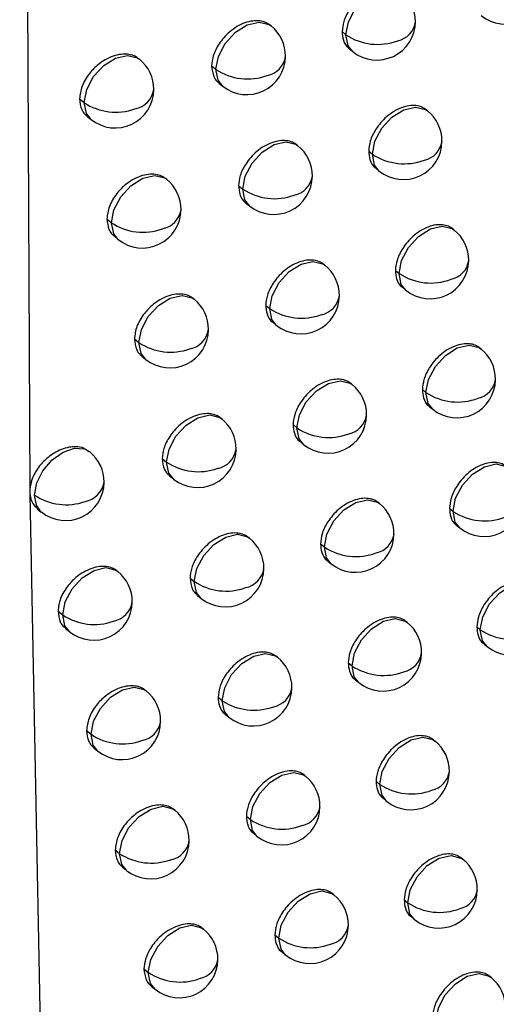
# Model space of a CAD drawing. Header units: millimetres. Extents: x 12 to 1209, y -252 to 1182.
# Tile 145 of 162: x 938.22 to 944.4, y 745.45 to 758.2. Entities that reach past the tile are written whole.
import ezdxf

# ---------------------------------------------------------------- set-up
doc = ezdxf.new("R2010")
doc.units = ezdxf.units.MM

msp = doc.modelspace()

# ---------------------------------------------------------------- linework, layer by layer
at = {"color": 7, "linetype": 'Continuous', "lineweight": 25}
for p, q in [((938.225, 778.24), (938.356, 752.119)), ((941.483, 758.123), (941.471, 758.133)), ((942.403, 758.049), (942.454, 758.009)), ((942.498, 757.826), (942.542, 757.791)), ((939.776, 757.692), (939.768, 757.698)), ((940.713, 757.606), (940.768, 757.561)), ((940.808, 757.382), (940.857, 757.343)), ((939.001, 757.179), (939.061, 757.13)), ((943.511, 757.024), (943.495, 757.038)), ((939.097, 756.955), (939.15, 756.912)), ((941.831, 756.572), (941.818, 756.583)), ((942.748, 756.502), (942.797, 756.462)), ((942.842, 756.279), (942.885, 756.244)), ((940.13, 756.137), (940.12, 756.144)), ((941.062, 756.054), (941.116, 756.01)), ((941.158, 755.83), (941.205, 755.792)), ((939.355, 755.623), (939.415, 755.575)), ((939.452, 755.399), (939.503, 755.357)), ((943.857, 755.48), (943.839, 755.494)), ((942.181, 755.024), (942.167, 755.036)), ((943.094, 754.957), (943.142, 754.918)), ((943.189, 754.734), (943.231, 754.7)), ((940.485, 754.585), (940.475, 754.593)), ((941.414, 754.505), (941.466, 754.463)), ((941.509, 754.282), (941.555, 754.245)), ((939.712, 754.07), (939.77, 754.023)), ((939.808, 753.846), (939.859, 753.805)), ((944.205, 753.939), (944.186, 753.954)), ((942.534, 753.48), (942.519, 753.492)), ((943.444, 753.415), (943.49, 753.378)), ((943.537, 753.193), (943.579, 753.16)), ((940.843, 753.036), (940.832, 753.045)), ((941.768, 752.96), (941.819, 752.918)), ((941.863, 752.736), (941.908, 752.7)), ((939.132, 752.609), (939.124, 752.615)), ((940.071, 752.52), (940.128, 752.475)), ((940.167, 752.297), (940.217, 752.257)), ((938.356, 752.119), (938.355, 752.087)), ((938.355, 752.087), (938.357, 752.057)), ((938.357, 752.057), (938.514, 744.04)), ((942.889, 751.938), (942.873, 751.951)), ((938.452, 751.872), (938.505, 751.829)), ((943.795, 751.876), (943.841, 751.84)), ((943.889, 751.654), (943.929, 751.622)), ((941.203, 751.491), (941.191, 751.501)), ((942.124, 751.417), (942.174, 751.377)), ((942.219, 751.194), (942.263, 751.159)), ((939.497, 751.059), (939.489, 751.066)), ((940.433, 750.974), (940.488, 750.929)), ((940.528, 750.75), (940.577, 750.711)), ((938.722, 750.546), (938.782, 750.498)), ((943.247, 750.4), (943.23, 750.413)), ((938.818, 750.322), (938.871, 750.28)), ((944.15, 750.341), (944.194, 750.305)), ((944.243, 750.119), (944.282, 750.087)), ((941.566, 749.948), (941.552, 749.959)), ((942.483, 749.878), (942.532, 749.838)), ((942.577, 749.655), (942.621, 749.62)), ((939.865, 749.513), (939.855, 749.52)), ((940.797, 749.43), (940.851, 749.387)), ((940.892, 749.206), (940.939, 749.169)), ((939.091, 748.998), (939.15, 748.951)), ((943.607, 748.864), (943.589, 748.878)), ((939.187, 748.774), (939.239, 748.733)), ((941.931, 748.409), (941.916, 748.42)), ((942.844, 748.341), (942.892, 748.303)), ((942.938, 748.119), (942.981, 748.085)), ((940.235, 747.969), (940.224, 747.978)), ((941.163, 747.89), (941.216, 747.847)), ((941.258, 747.666), (941.304, 747.629)), ((939.462, 747.454), (939.52, 747.408)), ((943.97, 747.332), (943.951, 747.347)), ((939.558, 747.23), (939.609, 747.19)), ((942.298, 746.873), (942.283, 746.885)), ((943.208, 746.808), (943.255, 746.77)), ((943.302, 746.586), (943.343, 746.552)), ((940.607, 746.429), (940.596, 746.438)), ((941.531, 746.353), (941.583, 746.311)), ((941.626, 746.13), (941.672, 746.093)), ((939.836, 745.913), (939.892, 745.867)), ((944.335, 745.803), (944.315, 745.818)), ((939.931, 745.689), (939.981, 745.649))]:
    msp.add_line(p, q, dxfattribs=at)
at = {"color": 7, "linetype": 'Continuous', "lineweight": 25, "flags": 128}
for points in [[(942.454, 758.009), (942.486, 758.177), (942.575, 758.345), (942.706, 758.488), (942.86, 758.585), (943.014, 758.62), (943.143, 758.588), (943.168, 758.571)], [(940.768, 757.561), (940.801, 757.729), (940.889, 757.897), (941.021, 758.04), (941.175, 758.137), (941.328, 758.172), (941.457, 758.14), (941.483, 758.123)], [(942.542, 757.791), (942.482, 757.867), (942.454, 758.009)], [(939.061, 757.13), (939.094, 757.298), (939.183, 757.466), (939.314, 757.609), (939.468, 757.706), (939.621, 757.741), (939.751, 757.709), (939.776, 757.692)], [(940.857, 757.343), (940.797, 757.419), (940.768, 757.561)], [(939.15, 756.912), (939.09, 756.988), (939.061, 757.13)], [(942.797, 756.462), (942.829, 756.63), (942.918, 756.798), (943.049, 756.942), (943.203, 757.038), (943.357, 757.073), (943.486, 757.041), (943.511, 757.024)], [(941.116, 756.01), (941.149, 756.178), (941.237, 756.346), (941.369, 756.49), (941.523, 756.586), (941.676, 756.621), (941.805, 756.59), (941.831, 756.572)], [(942.885, 756.244), (942.825, 756.32), (942.797, 756.462)], [(939.415, 755.575), (939.447, 755.743), (939.536, 755.911), (939.667, 756.054), (939.821, 756.151), (939.975, 756.186), (940.104, 756.154), (940.13, 756.137)], [(941.205, 755.792), (941.145, 755.869), (941.116, 756.01)], [(939.503, 755.357), (939.443, 755.433), (939.415, 755.575)], [(943.142, 754.918), (943.175, 755.086), (943.263, 755.254), (943.395, 755.398), (943.549, 755.494), (943.702, 755.529), (943.832, 755.498), (943.857, 755.48)], [(941.466, 754.463), (941.499, 754.63), (941.588, 754.799), (941.719, 754.942), (941.873, 755.039), (942.026, 755.074), (942.156, 755.042), (942.181, 755.024)], [(943.231, 754.7), (943.171, 754.777), (943.142, 754.918)], [(939.77, 754.023), (939.803, 754.191), (939.892, 754.359), (940.023, 754.503), (940.177, 754.599), (940.33, 754.634), (940.459, 754.603), (940.485, 754.585)], [(941.555, 754.245), (941.495, 754.321), (941.466, 754.462)], [(939.859, 753.805), (939.799, 753.881), (939.77, 754.023)], [(943.49, 753.378), (943.523, 753.545), (943.612, 753.714), (943.743, 753.857), (943.897, 753.954), (944.05, 753.989), (944.18, 753.957), (944.205, 753.939)], [(941.819, 752.918), (941.852, 753.086), (941.94, 753.254), (942.072, 753.397), (942.226, 753.494), (942.379, 753.529), (942.508, 753.497), (942.534, 753.48)], [(943.579, 753.16), (943.519, 753.236), (943.49, 753.377)], [(940.128, 752.475), (940.161, 752.642), (940.249, 752.811), (940.381, 752.954), (940.535, 753.05), (940.688, 753.086), (940.817, 753.054), (940.843, 753.036)], [(941.908, 752.7), (941.848, 752.776), (941.819, 752.918)], [(938.417, 752.047), (938.446, 752.205), (938.525, 752.364), (938.644, 752.504), (938.787, 752.606), (938.934, 752.655), (939.065, 752.645), (939.132, 752.609)], [(940.217, 752.257), (940.157, 752.333), (940.128, 752.474)], [(943.841, 751.84), (943.873, 752.008), (943.962, 752.176), (944.094, 752.319), (944.248, 752.416), (944.401, 752.451), (944.53, 752.419), (944.556, 752.401)], [(938.505, 751.829), (938.441, 751.916), (938.417, 752.047)], [(942.174, 751.377), (942.207, 751.544), (942.296, 751.713), (942.427, 751.856), (942.581, 751.952), (942.734, 751.987), (942.864, 751.956), (942.889, 751.938)], [(943.929, 751.622), (943.869, 751.698), (943.841, 751.84)], [(940.488, 750.929), (940.521, 751.097), (940.61, 751.265), (940.741, 751.408), (940.895, 751.505), (941.048, 751.54), (941.178, 751.508), (941.203, 751.491)], [(942.263, 751.159), (942.203, 751.235), (942.174, 751.376)], [(938.782, 750.498), (938.815, 750.665), (938.904, 750.834), (939.035, 750.977), (939.189, 751.073), (939.342, 751.109), (939.472, 751.077), (939.497, 751.059)], [(940.577, 750.711), (940.517, 750.787), (940.488, 750.929)], [(944.194, 750.305), (944.226, 750.473), (944.315, 750.641), (944.447, 750.784), (944.601, 750.881), (944.754, 750.916), (944.883, 750.884), (944.909, 750.867)], [(938.871, 750.28), (938.811, 750.356), (938.782, 750.497)], [(942.532, 749.838), (942.565, 750.006), (942.653, 750.174), (942.785, 750.317), (942.939, 750.414), (943.092, 750.449), (943.221, 750.417), (943.247, 750.4)], [(944.282, 750.087), (944.223, 750.163), (944.194, 750.305)], [(940.851, 749.387), (940.883, 749.554), (940.972, 749.723), (941.103, 749.866), (941.258, 749.963), (941.411, 749.998), (941.54, 749.966), (941.566, 749.948)], [(942.621, 749.62), (942.561, 749.696), (942.532, 749.838)], [(939.15, 748.951), (939.183, 749.119), (939.271, 749.287), (939.403, 749.43), (939.557, 749.527), (939.71, 749.562), (939.839, 749.53), (939.865, 749.513)], [(940.939, 749.169), (940.88, 749.245), (940.851, 749.386)], [(939.239, 748.733), (939.179, 748.809), (939.15, 748.95)], [(942.892, 748.303), (942.925, 748.47), (943.013, 748.639), (943.145, 748.782), (943.299, 748.878), (943.452, 748.914), (943.581, 748.882), (943.607, 748.864)], [(941.216, 747.847), (941.248, 748.015), (941.337, 748.183), (941.468, 748.327), (941.622, 748.423), (941.776, 748.458), (941.905, 748.427), (941.931, 748.409)], [(942.981, 748.085), (942.921, 748.161), (942.892, 748.302)], [(939.52, 747.408), (939.553, 747.575), (939.641, 747.744), (939.773, 747.887), (939.927, 747.983), (940.08, 748.019), (940.209, 747.987), (940.235, 747.969)], [(941.304, 747.629), (941.244, 747.706), (941.216, 747.847)], [(939.609, 747.19), (939.549, 747.266), (939.52, 747.407)], [(943.255, 746.77), (943.287, 746.938), (943.376, 747.106), (943.507, 747.25), (943.661, 747.346), (943.815, 747.381), (943.944, 747.349), (943.97, 747.332)], [(941.583, 746.311), (941.615, 746.479), (941.704, 746.647), (941.836, 746.791), (941.99, 746.887), (942.143, 746.922), (942.272, 746.89), (942.298, 746.873)], [(943.343, 746.552), (943.283, 746.628), (943.255, 746.77)], [(939.892, 745.867), (939.925, 746.035), (940.014, 746.203), (940.145, 746.347), (940.299, 746.443), (940.452, 746.478), (940.582, 746.447), (940.607, 746.429)], [(941.672, 746.093), (941.612, 746.169), (941.583, 746.311)], [(939.981, 745.649), (939.921, 745.726), (939.892, 745.867)], [(943.62, 745.241), (943.652, 745.409), (943.741, 745.577), (943.872, 745.72), (944.026, 745.817), (944.18, 745.852), (944.309, 745.82), (944.335, 745.803)]]:
    msp.add_lwpolyline(points, dxfattribs=at)
at = {"color": 7, "linetype": 'Continuous', "lineweight": 25}
for centre, radius, start, end in [((942.855, 758.181), 0.5, 359.4453, 51.2257), ((944.52, 758.646), 0.5, 231.2257, 359.4251), ((941.17, 757.733), 0.5, 359.4757, 51.2257), ((942.855, 758.181), 0.5, 231.2257, 359.4453), ((943.064, 758.22), 0.295, 282.0975, 351.3722), ((942.862, 758.004), 0.409, 179.2558, 179.3098), ((942.864, 758.627), 0.743, 236.4195, 290.6147), ((939.463, 757.302), 0.5, 359.5154, 51.2257), ((941.17, 757.733), 0.5, 231.2257, 359.4757), ((941.375, 757.775), 0.299, 281.2471, 351.0517), ((941.177, 757.556), 0.409, 179.2558, 179.3223), ((941.178, 758.179), 0.742, 236.4343, 290.0376), ((939.463, 757.302), 0.5, 231.2257, 359.5154), ((939.664, 757.347), 0.303, 280.4042, 350.7262), ((939.47, 757.125), 0.409, 179.2558, 179.3325), ((939.471, 757.748), 0.742, 236.4615, 289.4622), ((943.198, 756.634), 0.5, 359.4376, 51.2257), ((941.518, 756.182), 0.5, 359.4658, 51.2257), ((943.198, 756.634), 0.5, 231.2257, 359.4376), ((943.408, 756.673), 0.294, 282.2924, 351.4441), ((943.205, 756.457), 0.409, 179.2558, 179.307), ((943.207, 757.081), 0.743, 236.4145, 290.7454), ((941.518, 756.182), 0.5, 231.2257, 359.4658), ((941.724, 756.223), 0.298, 281.453, 351.1296), ((939.816, 755.747), 0.5, 359.5033, 51.2257), ((941.525, 756.005), 0.409, 179.2558, 179.3197), ((941.527, 756.628), 0.742, 236.4269, 290.1768), ((939.816, 755.747), 0.5, 231.2257, 359.5033), ((940.018, 755.791), 0.302, 280.6209, 350.8105), ((939.823, 755.57), 0.409, 179.2558, 179.3303), ((939.825, 756.193), 0.742, 236.4516, 289.6099), ((943.544, 755.09), 0.5, 359.4303, 51.2257), ((941.868, 754.635), 0.5, 359.4563, 51.2257), ((943.544, 755.09), 0.5, 231.2257, 359.4303), ((943.755, 755.128), 0.293, 282.4842, 351.5144), ((943.551, 754.913), 0.409, 179.2558, 179.3041), ((943.553, 755.537), 0.743, 236.41, 290.8738), ((941.868, 754.635), 0.5, 231.2257, 359.4563), ((942.075, 754.675), 0.297, 281.6557, 351.2057), ((940.172, 754.195), 0.5, 359.4916, 51.2257), ((941.875, 754.457), 0.409, 179.2558, 179.317), ((941.877, 755.081), 0.742, 236.4201, 290.3136), ((940.172, 754.195), 0.5, 231.2257, 359.4916), ((940.375, 754.238), 0.301, 280.8342, 350.8928), ((940.179, 754.018), 0.409, 179.2558, 179.328), ((940.181, 754.641), 0.742, 236.4423, 289.755), ((943.892, 753.549), 0.5, 359.4234, 51.2257), ((942.221, 753.09), 0.5, 359.4473, 51.2257), ((943.892, 753.549), 0.5, 231.2257, 359.4234), ((944.103, 753.587), 0.292, 282.673, 351.5832), ((943.899, 753.372), 0.409, 179.2558, 179.3011), ((943.901, 753.996), 0.743, 236.4059, 291), ((942.221, 753.09), 0.5, 231.2257, 359.4473), ((942.429, 753.13), 0.296, 281.8552, 351.2802), ((940.53, 752.646), 0.5, 359.4805, 51.2257), ((942.228, 752.913), 0.409, 179.2558, 179.3142), ((942.23, 753.536), 0.742, 236.4138, 290.4478), ((938.819, 752.219), 0.5, 359.5222, 51.2257), ((940.53, 752.646), 0.5, 231.2257, 359.4805), ((940.734, 752.689), 0.3, 281.0442, 350.9733), ((940.537, 752.469), 0.409, 179.2558, 179.3256), ((940.538, 753.093), 0.742, 236.4335, 289.8975), ((938.819, 752.219), 0.5, 231.2257, 359.5222), ((939.018, 752.264), 0.304, 280.2525, 350.6482), ((938.827, 752.665), 0.742, 236.4651, 289.3483), ((942.576, 751.548), 0.5, 359.4388, 51.2257), ((944.243, 752.012), 0.5, 231.2257, 359.417), ((944.249, 751.835), 0.409, 179.2558, 179.2982), ((944.252, 752.458), 0.743, 236.4022, 291.1239), ((940.89, 751.101), 0.5, 359.4699, 51.2257), ((942.576, 751.548), 0.5, 231.2257, 359.4388), ((942.785, 751.588), 0.295, 282.0515, 351.353), ((942.583, 751.371), 0.409, 179.2558, 179.3114), ((942.585, 751.995), 0.743, 236.4079, 290.5798), ((939.184, 750.669), 0.5, 359.5094, 51.2257), ((940.89, 751.101), 0.5, 231.2257, 359.4699), ((941.095, 751.143), 0.299, 281.2509, 351.0519), ((940.897, 750.924), 0.409, 179.2558, 179.3231), ((940.899, 751.547), 0.742, 236.4253, 290.0374), ((939.184, 750.669), 0.5, 231.2257, 359.5094), ((939.385, 750.714), 0.303, 280.4564, 350.746), ((939.191, 750.492), 0.409, 179.2558, 179.3325), ((939.192, 751.115), 0.742, 236.4543, 289.4963), ((944.596, 750.477), 0.5, 231.2257, 359.4111), ((942.934, 750.01), 0.5, 359.4308, 51.2257), ((944.603, 750.3), 0.409, 179.2558, 179.2953), ((944.605, 750.923), 0.743, 236.399, 291.2456), ((941.253, 749.559), 0.5, 359.4597, 51.2257), ((942.934, 750.01), 0.5, 231.2257, 359.4308), ((943.143, 750.049), 0.294, 282.2448, 351.4242), ((942.941, 749.833), 0.409, 179.2558, 179.3085), ((942.943, 750.456), 0.743, 236.4025, 290.7093), ((939.552, 749.123), 0.5, 359.4972, 51.2257), ((941.253, 749.559), 0.5, 231.2257, 359.4597), ((941.458, 749.6), 0.298, 281.4544, 351.1287), ((941.259, 749.381), 0.409, 179.2558, 179.3205), ((941.261, 750.005), 0.742, 236.4176, 290.1748), ((939.552, 749.123), 0.5, 231.2257, 359.4972), ((939.754, 749.167), 0.302, 280.6699, 350.8288), ((939.559, 748.946), 0.409, 179.2558, 179.3303), ((939.56, 749.569), 0.742, 236.4441, 289.6416), ((943.294, 748.474), 0.5, 359.4232, 51.2257), ((941.617, 748.019), 0.5, 359.45, 51.2257), ((943.294, 748.474), 0.5, 231.2257, 359.4232), ((943.504, 748.513), 0.293, 282.435, 351.4938), ((943.301, 748.297), 0.409, 179.2558, 179.3057), ((943.303, 748.921), 0.743, 236.3976, 290.8366), ((941.617, 748.019), 0.5, 231.2257, 359.45), ((941.824, 748.06), 0.297, 281.6547, 351.2038), ((939.922, 747.579), 0.5, 359.4854, 51.2257), ((941.624, 747.842), 0.409, 179.2558, 179.3178), ((941.626, 748.465), 0.742, 236.4104, 290.3098), ((939.922, 747.579), 0.5, 231.2257, 359.4854), ((940.125, 747.622), 0.301, 280.8802, 350.9097), ((939.929, 747.402), 0.409, 179.2558, 179.328), ((939.93, 748.025), 0.742, 236.4344, 289.7844), ((943.656, 746.942), 0.5, 359.416, 51.2257), ((941.985, 746.483), 0.5, 359.4408, 51.2257), ((943.656, 746.942), 0.5, 231.2257, 359.416), ((943.868, 746.98), 0.292, 282.6223, 351.562), ((943.663, 746.765), 0.409, 179.2558, 179.3028), ((943.666, 747.388), 0.743, 236.3931, 290.9617), ((941.985, 746.483), 0.5, 231.2257, 359.4408), ((942.192, 746.523), 0.296, 281.8519, 351.2772), ((940.294, 746.039), 0.5, 359.4741, 51.2257), ((941.991, 746.306), 0.409, 179.2558, 179.315), ((941.994, 746.929), 0.742, 236.4037, 290.4424), ((940.294, 746.039), 0.5, 231.2257, 359.4741), ((940.498, 746.082), 0.3, 281.0872, 350.9888), ((940.301, 745.862), 0.409, 179.2558, 179.3256), ((940.303, 746.485), 0.742, 236.4253, 289.9245), ((944.021, 745.413), 0.5, 359.4093, 51.2257)]:
    msp.add_arc(centre, radius, start, end, dxfattribs=at)
for points, knots in [([(954.594, 751.383), (954.428, 752.126), (954.099, 753.608), (953.614, 755.829), (953.139, 758.038), (952.674, 760.236), (952.218, 762.423), (951.771, 764.598), (951.334, 766.761), (950.905, 768.912), (950.486, 771.051), (950.076, 773.178), (949.674, 775.292), (949.28, 777.394), (948.895, 779.483), (948.518, 781.559), (948.15, 783.623), (947.789, 785.674), (947.436, 787.711), (947.091, 789.735), (946.754, 791.746), (946.423, 793.744), (946.101, 795.727), (945.785, 797.698), (945.476, 799.654), (945.175, 801.596), (944.88, 803.524), (944.591, 805.439), (944.31, 807.339), (944.034, 809.224), (943.855, 810.478), (943.765, 811.102)], [0, 0, 0, 0, 0.038566, 0.07684, 0.114823, 0.152513, 0.189913, 0.22702, 0.263836, 0.30036, 0.336593, 0.372534, 0.408183, 0.44354, 0.478606, 0.513381, 0.547863, 0.582054, 0.615954, 0.649562, 0.682878, 0.715902, 0.748635, 0.781076, 0.813226, 0.845084, 0.87665, 0.907925, 0.938908, 0.9696, 1, 1, 1, 1]), ([(943.762, 805.655), (944.23, 802.606), (945.186, 796.379), (946.769, 786.961), (948.445, 777.633), (950.226, 768.401), (952.099, 759.25), (953.464, 753.107), (954.16, 749.973)], [0, 0, 0, 0, 0.159933, 0.326584, 0.499955, 0.659741, 0.826423, 1, 1, 1, 1]), ([(943.152, 758.583), (943.134, 758.596), (943.095, 758.622), (943.019, 758.64), (942.929, 758.639), (942.829, 758.613), (942.728, 758.564), (942.636, 758.496), (942.559, 758.419), (942.481, 758.314), (942.418, 758.186), (942.408, 758.092), (942.403, 758.049)], [0, 0, 0, 0, 0.08066, 0.168489, 0.261435, 0.359498, 0.459982, 0.554668, 0.643553, 0.726637, 0.874786, 1, 1, 1, 1]), ([(941.47, 758.132), (941.452, 758.145), (941.413, 758.172), (941.336, 758.191), (941.245, 758.19), (941.144, 758.166), (941.042, 758.118), (940.949, 758.051), (940.87, 757.974), (940.792, 757.871), (940.727, 757.743), (940.717, 757.649), (940.713, 757.606)], [0, 0, 0, 0, 0.079755, 0.167774, 0.261048, 0.359579, 0.459695, 0.55411, 0.642824, 0.725838, 0.874163, 1, 1, 1, 1]), ([(942.403, 758.049), (942.407, 758.012), (942.415, 757.928), (942.457, 757.855), (942.495, 757.83), (942.499, 757.828)], [0, 0, 0, 0, 0.421698, 0.940901, 1, 1, 1, 1]), ([(939.767, 757.696), (939.758, 757.704), (939.721, 757.736), (939.643, 757.758), (939.537, 757.758), (939.437, 757.735), (939.337, 757.689), (939.23, 757.617), (939.14, 757.527), (939.072, 757.427), (939.017, 757.315), (939.007, 757.233), (939.001, 757.179)], [0, 0, 0, 0, 0.039448, 0.174297, 0.260682, 0.359532, 0.459361, 0.546108, 0.679845, 0.76342, 0.84474, 1, 1, 1, 1]), ([(940.713, 757.606), (940.718, 757.557), (940.727, 757.482), (940.771, 757.414), (940.799, 757.392), (940.81, 757.384)], [0, 0, 0, 0, 0.5477556, 0.8380278, 1, 1, 1, 1]), ([(939.001, 757.179), (939.006, 757.13), (939.015, 757.055), (939.06, 756.986), (939.089, 756.964), (939.099, 756.957)], [0, 0, 0, 0, 0.548264, 0.838629, 1, 1, 1, 1]), ([(943.494, 757.037), (943.476, 757.05), (943.437, 757.076), (943.361, 757.094), (943.272, 757.092), (943.172, 757.067), (943.072, 757.017), (942.98, 756.949), (942.902, 756.871), (942.825, 756.767), (942.762, 756.638), (942.752, 756.544), (942.748, 756.502)], [0, 0, 0, 0, 0.080858, 0.168646, 0.261521, 0.359482, 0.460049, 0.554795, 0.643718, 0.726816, 0.874926, 1, 1, 1, 1]), ([(941.817, 756.582), (941.799, 756.595), (941.76, 756.622), (941.683, 756.64), (941.593, 756.64), (941.492, 756.615), (941.39, 756.566), (941.297, 756.5), (941.219, 756.423), (941.141, 756.319), (941.076, 756.191), (941.066, 756.097), (941.062, 756.054)], [0, 0, 0, 0, 0.079926, 0.167908, 0.261119, 0.359557, 0.45974, 0.554205, 0.642951, 0.725979, 0.874275, 1, 1, 1, 1]), ([(942.748, 756.502), (942.751, 756.464), (942.759, 756.38), (942.801, 756.307), (942.839, 756.283), (942.843, 756.28)], [0, 0, 0, 0, 0.4204952, 0.9392779, 1, 1, 1, 1]), ([(940.12, 756.144), (940.101, 756.157), (940.062, 756.184), (939.985, 756.203), (939.893, 756.204), (939.79, 756.18), (939.69, 756.134), (939.584, 756.061), (939.494, 755.971), (939.427, 755.871), (939.372, 755.759), (939.362, 755.677), (939.355, 755.623)], [0, 0, 0, 0, 0.079111, 0.167273, 0.260793, 0.359674, 0.459567, 0.546325, 0.679916, 0.763477, 0.844781, 1, 1, 1, 1]), ([(941.062, 756.054), (941.065, 756.016), (941.074, 755.931), (941.117, 755.858), (941.155, 755.834), (941.159, 755.831)], [0, 0, 0, 0, 0.426306, 0.947126, 1, 1, 1, 1]), ([(939.355, 755.623), (939.361, 755.574), (939.37, 755.499), (939.414, 755.43), (939.443, 755.409), (939.453, 755.401)], [0, 0, 0, 0, 0.548184, 0.838509, 1, 1, 1, 1]), ([(943.839, 755.494), (943.821, 755.507), (943.782, 755.533), (943.706, 755.551), (943.617, 755.549), (943.518, 755.523), (943.417, 755.473), (943.326, 755.405), (943.249, 755.327), (943.171, 755.222), (943.108, 755.093), (943.099, 755), (943.094, 754.957)], [0, 0, 0, 0, 0.081068, 0.168812, 0.261612, 0.359467, 0.460122, 0.554932, 0.643895, 0.727009, 0.875075, 1, 1, 1, 1]), ([(942.167, 755.035), (942.148, 755.048), (942.109, 755.075), (942.033, 755.093), (941.943, 755.092), (941.842, 755.067), (941.741, 755.018), (941.648, 754.951), (941.57, 754.874), (941.492, 754.77), (941.428, 754.642), (941.418, 754.548), (941.414, 754.505)], [0, 0, 0, 0, 0.080103, 0.168048, 0.261193, 0.359538, 0.459791, 0.554307, 0.643086, 0.726129, 0.874393, 1, 1, 1, 1]), ([(943.094, 754.957), (943.098, 754.919), (943.105, 754.836), (943.147, 754.763), (943.185, 754.738), (943.19, 754.736)], [0, 0, 0, 0, 0.4191039, 0.9374035, 1, 1, 1, 1]), ([(940.474, 754.593), (940.456, 754.606), (940.417, 754.633), (940.34, 754.652), (940.248, 754.652), (940.146, 754.628), (940.046, 754.582), (939.94, 754.508), (939.85, 754.418), (939.784, 754.319), (939.728, 754.206), (939.719, 754.124), (939.712, 754.07)], [0, 0, 0, 0, 0.079274, 0.167401, 0.26086, 0.35965, 0.459643, 0.546436, 0.679905, 0.763477, 0.844788, 1, 1, 1, 1]), ([(941.414, 754.505), (941.417, 754.467), (941.425, 754.383), (941.468, 754.31), (941.506, 754.285), (941.51, 754.283)], [0, 0, 0, 0, 0.425659, 0.946241, 1, 1, 1, 1]), ([(939.712, 754.07), (939.718, 754.021), (939.726, 753.946), (939.771, 753.878), (939.8, 753.856), (939.81, 753.848)], [0, 0, 0, 0, 0.548115, 0.838402, 1, 1, 1, 1]), ([(944.186, 753.954), (944.168, 753.967), (944.129, 753.993), (944.054, 754.01), (943.965, 754.008), (943.866, 753.982), (943.766, 753.932), (943.674, 753.863), (943.597, 753.785), (943.52, 753.68), (943.458, 753.551), (943.448, 753.458), (943.444, 753.415)], [0, 0, 0, 0, 0.081291, 0.168989, 0.261711, 0.359453, 0.460202, 0.55508, 0.644085, 0.727216, 0.875234, 1, 1, 1, 1]), ([(942.519, 753.492), (942.5, 753.504), (942.461, 753.531), (942.385, 753.549), (942.295, 753.548), (942.195, 753.523), (942.094, 753.474), (942.001, 753.406), (941.924, 753.329), (941.846, 753.225), (941.782, 753.096), (941.772, 753.002), (941.768, 752.96)], [0, 0, 0, 0, 0.080286, 0.168192, 0.26127, 0.359519, 0.459846, 0.554417, 0.643231, 0.726288, 0.874519, 1, 1, 1, 1]), ([(943.444, 753.415), (943.447, 753.378), (943.454, 753.294), (943.496, 753.222), (943.534, 753.197), (943.538, 753.194)], [0, 0, 0, 0, 0.417489, 0.935231, 1, 1, 1, 1]), ([(940.831, 753.045), (940.813, 753.058), (940.774, 753.085), (940.697, 753.104), (940.606, 753.104), (940.504, 753.079), (940.402, 753.031), (940.308, 752.965), (940.23, 752.889), (940.151, 752.786), (940.086, 752.657), (940.076, 752.563), (940.071, 752.52)], [0, 0, 0, 0, 0.079434, 0.167519, 0.260908, 0.359601, 0.459584, 0.553902, 0.642554, 0.725545, 0.873937, 1, 1, 1, 1]), ([(941.768, 752.96), (941.771, 752.922), (941.779, 752.837), (941.822, 752.764), (941.86, 752.74), (941.864, 752.738)], [0, 0, 0, 0, 0.42491, 0.94522, 1, 1, 1, 1]), ([(939.119, 752.608), (939.1, 752.625), (939.055, 752.664), (938.962, 752.677), (938.862, 752.67), (938.767, 752.642), (938.674, 752.596), (938.576, 752.527), (938.472, 752.421), (938.382, 752.272), (938.364, 752.169), (938.356, 752.119)], [0, 0, 0, 0, 0.091544, 0.2131, 0.296416, 0.394621, 0.486001, 0.56705, 0.697725, 0.852934, 1, 1, 1, 1]), ([(940.071, 752.52), (940.077, 752.471), (940.086, 752.396), (940.13, 752.328), (940.158, 752.306), (940.169, 752.299)], [0, 0, 0, 0, 0.548041, 0.838294, 1, 1, 1, 1]), ([(944.536, 752.417), (944.517, 752.43), (944.479, 752.456), (944.404, 752.473), (944.315, 752.471), (944.216, 752.444), (944.116, 752.394), (944.025, 752.325), (943.948, 752.246), (943.871, 752.141), (943.809, 752.012), (943.8, 751.919), (943.795, 751.876)], [0, 0, 0, 0, 0.081531, 0.16918, 0.261817, 0.359441, 0.46029, 0.555241, 0.644292, 0.72744, 0.875405, 1, 1, 1, 1]), ([(938.357, 752.057), (938.365, 752.014), (938.379, 751.94), (938.433, 751.896), (938.457, 751.877)], [0, 0, 0, 0, 0.569085, 1, 1, 1, 1]), ([(942.873, 751.951), (942.855, 751.963), (942.816, 751.99), (942.74, 752.008), (942.65, 752.006), (942.55, 751.981), (942.449, 751.932), (942.357, 751.864), (942.28, 751.787), (942.202, 751.682), (942.138, 751.554), (942.128, 751.46), (942.124, 751.417)], [0, 0, 0, 0, 0.080476, 0.168343, 0.261351, 0.359502, 0.459907, 0.554536, 0.643386, 0.726458, 0.874651, 1, 1, 1, 1]), ([(943.795, 751.876), (943.799, 751.839), (943.806, 751.756), (943.847, 751.683), (943.886, 751.659), (943.89, 751.656)], [0, 0, 0, 0, 0.415605, 0.9327, 1, 1, 1, 1]), ([(941.191, 751.5), (941.172, 751.513), (941.133, 751.54), (941.056, 751.559), (940.965, 751.558), (940.864, 751.534), (940.762, 751.485), (940.669, 751.419), (940.591, 751.342), (940.512, 751.239), (940.447, 751.111), (940.437, 751.017), (940.433, 750.974)], [0, 0, 0, 0, 0.0796039, 0.1676529, 0.2609775, 0.3595784, 0.4596266, 0.5539925, 0.6426769, 0.7256814, 0.8740457, 1, 1, 1, 1]), ([(942.124, 751.417), (942.127, 751.379), (942.135, 751.295), (942.178, 751.222), (942.216, 751.198), (942.22, 751.195)], [0, 0, 0, 0, 0.424042, 0.944042, 1, 1, 1, 1]), ([(939.487, 751.064), (939.479, 751.071), (939.442, 751.104), (939.363, 751.125), (939.258, 751.126), (939.158, 751.102), (939.058, 751.057), (938.951, 750.984), (938.861, 750.894), (938.794, 750.795), (938.738, 750.682), (938.728, 750.6), (938.722, 750.546)], [0, 0, 0, 0, 0.039438, 0.174183, 0.260595, 0.359526, 0.459274, 0.545996, 0.679842, 0.763404, 0.84472, 1, 1, 1, 1]), ([(940.433, 750.974), (940.438, 750.925), (940.447, 750.85), (940.491, 750.782), (940.52, 750.76), (940.53, 750.752)], [0, 0, 0, 0, 0.54796, 0.838184, 1, 1, 1, 1]), ([(944.888, 750.883), (944.87, 750.895), (944.831, 750.921), (944.756, 750.938), (944.668, 750.936), (944.569, 750.909), (944.47, 750.859), (944.378, 750.79), (944.302, 750.711), (944.225, 750.605), (944.163, 750.476), (944.154, 750.383), (944.15, 750.341)], [0, 0, 0, 0, 0.081791, 0.169386, 0.261933, 0.359429, 0.460388, 0.555418, 0.644517, 0.727683, 0.875591, 1, 1, 1, 1]), ([(938.722, 750.546), (938.728, 750.497), (938.736, 750.422), (938.781, 750.353), (938.81, 750.332), (938.82, 750.324)], [0, 0, 0, 0, 0.548389, 0.838711, 1, 1, 1, 1]), ([(943.23, 750.413), (943.212, 750.426), (943.173, 750.452), (943.097, 750.47), (943.008, 750.468), (942.908, 750.442), (942.807, 750.393), (942.715, 750.325), (942.638, 750.247), (942.56, 750.143), (942.497, 750.014), (942.487, 749.92), (942.483, 749.878)], [0, 0, 0, 0, 0.080676, 0.1685, 0.261437, 0.359486, 0.459974, 0.554664, 0.643552, 0.726639, 0.874792, 1, 1, 1, 1]), ([(944.15, 750.341), (944.153, 750.304), (944.16, 750.221), (944.201, 750.148), (944.239, 750.123), (944.244, 750.121)], [0, 0, 0, 0, 0.413393, 0.929734, 1, 1, 1, 1]), ([(941.552, 749.959), (941.534, 749.971), (941.495, 749.998), (941.418, 750.017), (941.328, 750.016), (941.227, 749.991), (941.125, 749.943), (941.032, 749.876), (940.954, 749.799), (940.875, 749.696), (940.811, 749.567), (940.801, 749.473), (940.797, 749.43)], [0, 0, 0, 0, 0.079778, 0.16779, 0.26105, 0.359558, 0.459674, 0.55409, 0.642808, 0.725826, 0.874161, 1, 1, 1, 1]), ([(942.483, 749.878), (942.486, 749.84), (942.494, 749.756), (942.536, 749.683), (942.574, 749.659), (942.578, 749.656)], [0, 0, 0, 0, 0.423038, 0.942683, 1, 1, 1, 1]), ([(939.855, 749.52), (939.836, 749.533), (939.797, 749.56), (939.72, 749.579), (939.628, 749.58), (939.526, 749.556), (939.426, 749.51), (939.319, 749.437), (939.23, 749.347), (939.163, 749.247), (939.107, 749.134), (939.097, 749.052), (939.091, 748.998)], [0, 0, 0, 0, 0.078982, 0.16717, 0.260731, 0.359668, 0.459483, 0.546215, 0.679913, 0.763461, 0.844762, 1, 1, 1, 1]), ([(940.797, 749.43), (940.8, 749.392), (940.808, 749.307), (940.852, 749.234), (940.89, 749.21), (940.893, 749.208)], [0, 0, 0, 0, 0.427761, 0.949074, 1, 1, 1, 1]), ([(939.091, 748.998), (939.097, 748.949), (939.105, 748.875), (939.15, 748.806), (939.179, 748.784), (939.189, 748.776)], [0, 0, 0, 0, 0.548314, 0.838597, 1, 1, 1, 1]), ([(943.589, 748.878), (943.571, 748.891), (943.532, 748.917), (943.456, 748.935), (943.367, 748.933), (943.268, 748.907), (943.167, 748.857), (943.076, 748.789), (942.998, 748.711), (942.921, 748.606), (942.858, 748.477), (942.848, 748.384), (942.844, 748.341)], [0, 0, 0, 0, 0.080886, 0.168667, 0.261529, 0.359471, 0.460048, 0.554801, 0.64373, 0.726833, 0.874941, 1, 1, 1, 1]), ([(941.916, 748.42), (941.898, 748.433), (941.859, 748.459), (941.783, 748.478), (941.692, 748.477), (941.591, 748.452), (941.49, 748.403), (941.397, 748.336), (941.32, 748.259), (941.241, 748.155), (941.177, 748.027), (941.167, 747.933), (941.163, 747.89)], [0, 0, 0, 0, 0.0799584, 0.1679321, 0.2611254, 0.3595381, 0.459726, 0.5541957, 0.6429469, 0.72598, 0.8742819, 1, 1, 1, 1]), ([(942.844, 748.341), (942.848, 748.304), (942.855, 748.22), (942.897, 748.147), (942.935, 748.123), (942.939, 748.12)], [0, 0, 0, 0, 0.421874, 0.941112, 1, 1, 1, 1]), ([(940.224, 747.977), (940.205, 747.99), (940.166, 748.017), (940.089, 748.036), (939.998, 748.037), (939.896, 748.012), (939.796, 747.966), (939.69, 747.893), (939.601, 747.803), (939.534, 747.703), (939.479, 747.59), (939.469, 747.508), (939.462, 747.454)], [0, 0, 0, 0, 0.079149, 0.167301, 0.260799, 0.359646, 0.459562, 0.546331, 0.679902, 0.763462, 0.84477, 1, 1, 1, 1]), ([(941.163, 747.89), (941.166, 747.852), (941.174, 747.767), (941.217, 747.694), (941.256, 747.67), (941.259, 747.668)], [0, 0, 0, 0, 0.427215, 0.948324, 1, 1, 1, 1]), ([(939.462, 747.454), (939.468, 747.405), (939.476, 747.33), (939.521, 747.262), (939.55, 747.24), (939.56, 747.232)], [0, 0, 0, 0, 0.548254, 0.838498, 1, 1, 1, 1]), ([(943.951, 747.346), (943.932, 747.359), (943.894, 747.385), (943.818, 747.403), (943.73, 747.401), (943.63, 747.374), (943.53, 747.324), (943.438, 747.256), (943.362, 747.178), (943.284, 747.073), (943.222, 746.944), (943.212, 746.851), (943.208, 746.808)], [0, 0, 0, 0, 0.081108, 0.168843, 0.261627, 0.359458, 0.460128, 0.55495, 0.643922, 0.72704, 0.875101, 1, 1, 1, 1]), ([(942.283, 746.885), (942.264, 746.897), (942.225, 746.924), (942.149, 746.942), (942.059, 746.941), (941.959, 746.916), (941.857, 746.867), (941.765, 746.799), (941.688, 746.722), (941.609, 746.618), (941.546, 746.489), (941.536, 746.396), (941.531, 746.353)], [0, 0, 0, 0, 0.080145, 0.168079, 0.261204, 0.35952, 0.459783, 0.554309, 0.643096, 0.726143, 0.87441, 1, 1, 1, 1]), ([(943.208, 746.808), (943.211, 746.77), (943.219, 746.687), (943.261, 746.614), (943.299, 746.59), (943.303, 746.587)], [0, 0, 0, 0, 0.4205216, 0.9392911, 1, 1, 1, 1]), ([(940.595, 746.438), (940.577, 746.451), (940.538, 746.478), (940.461, 746.497), (940.37, 746.497), (940.268, 746.472), (940.166, 746.424), (940.073, 746.358), (939.994, 746.282), (939.915, 746.178), (939.85, 746.05), (939.84, 745.956), (939.836, 745.913)], [0, 0, 0, 0, 0.079313, 0.167422, 0.260849, 0.359596, 0.459522, 0.553799, 0.642428, 0.725411, 0.873838, 1, 1, 1, 1]), ([(941.531, 746.353), (941.535, 746.315), (941.543, 746.23), (941.586, 746.157), (941.624, 746.133), (941.627, 746.131)], [0, 0, 0, 0, 0.426578, 0.947452, 1, 1, 1, 1]), ([(939.836, 745.913), (939.841, 745.864), (939.85, 745.789), (939.894, 745.721), (939.923, 745.699), (939.933, 745.691)], [0, 0, 0, 0, 0.548189, 0.838398, 1, 1, 1, 1]), ([(944.315, 745.818), (944.297, 745.83), (944.258, 745.856), (944.183, 745.874), (944.094, 745.871), (943.995, 745.845), (943.895, 745.795), (943.804, 745.726), (943.727, 745.648), (943.65, 745.543), (943.588, 745.414), (943.578, 745.32), (943.574, 745.278)], [0, 0, 0, 0, 0.081346, 0.169032, 0.261732, 0.359445, 0.460216, 0.555112, 0.644129, 0.727265, 0.875273, 1, 1, 1, 1])]:
    msp.add_open_spline(points, degree=3, knots=knots, dxfattribs=at)

doc.saveas('drawing.dxf')
